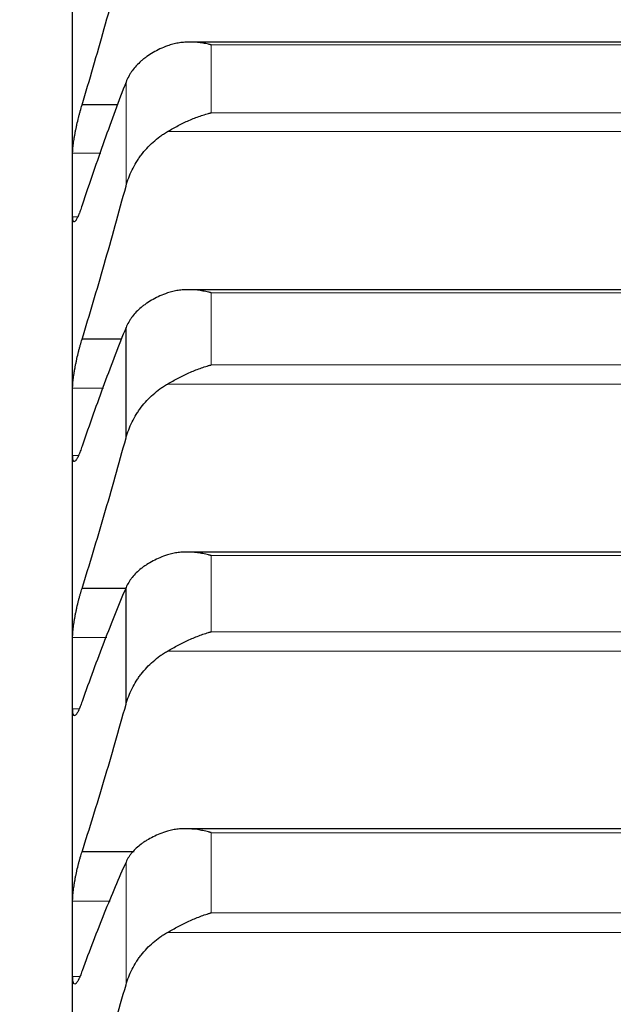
# Model space of a CAD drawing. Header units: inches. Extents: x 0 to 20790, y -12 to 14700.
# Tile 164 of 256: x 6304 to 6338, y 10777 to 10833. Entities that reach past the tile are written whole.
import ezdxf

# ---------------------------------------------------------------- set-up
doc = ezdxf.new("R2010")
doc.units = ezdxf.units.IN
doc.layers.add('1', color=7, linetype='Continuous', true_color=0xffffff)
doc.layers.add('254', color=7, linetype='Continuous', true_color=0xffffff)
doc.styles.add('latin_extended', font='simplex.shx')
doc.dimstyles.get("Standard").update_dxf_attribs({"dimtxt": 0.18, "dimasz": 0.18, "dimexe": 0.18, "dimexo": 0.0625, "dimgap": 0.09, "dimtad": 0, "dimtih": 1, "dimtoh": 1, "dimdec": 4, "dimzin": 0, "dimdsep": 46, "dimtxsty": 'Standard', "dimcen": 0.09, "dimadec": 0, "dimazin": 0, "dimtfac": 1, "dimtdec": 4, "dimtofl": 0, "dimtmove": 0, "dimatfit": 3, "dimfxl": 1, "dimtolj": 1, "dimtzin": 0, "dimarcsym": 0})

# ---------------------------------------------------------------- blocks, each defined once
blk = doc.blocks.new('_U4')
at = {"layer": '254', "color": 3, "linetype": 'Continuous', "lineweight": 13, "transparency": 16777216}
for p, q in [((7390.634, 11881.882), (7390.634, 8755.942)), ((703.134, 10033.942), (703.134, 8755.942)), ((825.634, 8790.942), (7268.134, 8790.942))]:
    blk.add_line(p, q, dxfattribs=at)
at = {"layer": '254', "color": 3, "transparency": 16777216}
for points in [[(825.634, 8811.358), (825.634, 8770.525), (703.134, 8790.942)], [(7268.134, 8770.525), (7268.134, 8811.358), (7390.634, 8790.942)]]:
    blk.add_solid(points, dxfattribs=at)
at = {"layer": 'Defpoints', "color": 0, "transparency": 16777216}
for p in [(7390.634, 11916.882), (703.134, 10068.942), (7390.634, 8790.942)]:
    blk.add_point(p, dxfattribs=at)
at = {"layer": '254', "color": 2, "lineweight": 13, "transparency": 16777216, "insert": (3831.051, 8974.692), "char_height": 122.5, "attachment_point": 1, "style": 'latin_extended'}
blk.add_mtext('\\A1;6687', dxfattribs=at)

msp = doc.modelspace()

# ---------------------------------------------------------------- linework, layer by layer
at = {"layer": '1', "color": 2, "linetype": 'Continuous', "lineweight": 25}
for p, q in [((6307.134, 10823.269), (6307.134, 10835.837)), ((6352.513, 10831.361), (6313.778, 10831.361)), ((6309.699, 10827.802), (6307.671, 10827.802)), ((6307.134, 10809.852), (6307.134, 10823.269)), ((6352.591, 10817.336), (6313.691, 10817.336)), ((6310.16, 10808.942), (6310.16, 10815.195)), ((6309.912, 10814.525), (6307.671, 10814.525)), ((6307.134, 10795.61), (6307.134, 10809.852)), ((6352.665, 10802.474), (6313.605, 10802.474)), ((6310.144, 10800.416), (6307.671, 10800.416)), ((6310.16, 10793.853), (6310.16, 10800.459)), ((6307.134, 10780.564), (6307.134, 10795.61)), ((6352.739, 10786.799), (6313.52, 10786.799)), ((6310.617, 10785.495), (6307.671, 10785.495)), ((6307.134, 10764.738), (6307.134, 10780.564))]:
    msp.add_line(p, q, dxfattribs=at)
at = {"layer": '1', "color": 110, "linetype": 'Continuous', "lineweight": 13}
for p, q in [((6351.278, 10831.206), (6314.99, 10831.206)), ((6314.99, 10827.36), (6314.99, 10831.206)), ((6310.16, 10823.207), (6310.16, 10829.097)), ((6351.278, 10827.36), (6314.99, 10827.36)), ((6353.765, 10826.291), (6312.502, 10826.291)), ((6308.724, 10825.066), (6307.136, 10825.066)), ((6307.425, 10821.472), (6307.136, 10821.472)), ((6314.99, 10813.075), (6314.99, 10817.158)), ((6351.278, 10817.158), (6314.99, 10817.158)), ((6351.278, 10813.075), (6314.99, 10813.075)), ((6353.765, 10811.99), (6312.502, 10811.99)), ((6308.89, 10811.765), (6307.136, 10811.765)), ((6307.469, 10807.939), (6307.136, 10807.939)), ((6351.278, 10802.273), (6314.99, 10802.273)), ((6314.99, 10797.959), (6314.99, 10802.273)), ((6309.072, 10797.635), (6307.136, 10797.635)), ((6351.278, 10797.959), (6314.99, 10797.959)), ((6353.765, 10796.859), (6312.502, 10796.859)), ((6307.509, 10793.584), (6307.136, 10793.584)), ((6351.278, 10786.573), (6314.99, 10786.573)), ((6314.99, 10782.036), (6314.99, 10786.573)), ((6310.16, 10777.963), (6310.16, 10784.911)), ((6309.268, 10782.699), (6307.136, 10782.699)), ((6351.278, 10782.036), (6314.99, 10782.036)), ((6353.765, 10780.923), (6312.502, 10780.923)), ((6307.547, 10778.429), (6307.136, 10778.429))]:
    msp.add_line(p, q, dxfattribs=at)
at = {"layer": '1', "color": 2, "linetype": 'Continuous', "lineweight": 25}
for points in [[(6307.671, 10827.802), (6307.882, 10828.508), (6308.302, 10829.934), (6308.927, 10832.118), (6309.547, 10834.345), (6309.956, 10835.859), (6310.16, 10836.624)], [(6310.16, 10829.097), (6309.956, 10828.569), (6309.547, 10827.485), (6308.927, 10825.779), (6308.302, 10823.994), (6307.882, 10822.751), (6307.671, 10822.116)], [(6307.134, 10823.269), (6307.134, 10823.868), (6307.135, 10824.467), (6307.136, 10825.066)], [(6307.136, 10821.472), (6307.135, 10822.071), (6307.134, 10822.67), (6307.134, 10823.269)], [(6307.671, 10814.525), (6307.882, 10815.217), (6308.302, 10816.615), (6308.927, 10818.762), (6309.547, 10820.956), (6309.956, 10822.451), (6310.16, 10823.207)], [(6310.16, 10815.195), (6309.956, 10814.691), (6309.547, 10813.654), (6308.927, 10812.014), (6308.302, 10810.292), (6307.882, 10809.089), (6307.671, 10808.473)], [(6307.134, 10809.852), (6307.134, 10810.49), (6307.135, 10811.128), (6307.136, 10811.765)], [(6307.136, 10807.939), (6307.135, 10808.577), (6307.134, 10809.215), (6307.134, 10809.852)], [(6307.671, 10800.416), (6307.882, 10801.091), (6308.302, 10802.46), (6308.927, 10804.565), (6309.547, 10806.723), (6309.956, 10808.196), (6310.16, 10808.942)], [(6310.16, 10800.459), (6309.956, 10799.979), (6309.547, 10798.99), (6308.927, 10797.42), (6308.302, 10795.764), (6307.882, 10794.602), (6307.671, 10794.007)], [(6307.134, 10795.61), (6307.134, 10796.285), (6307.135, 10796.96), (6307.136, 10797.635)], [(6307.136, 10793.584), (6307.135, 10794.259), (6307.134, 10794.935), (6307.134, 10795.61)], [(6307.671, 10785.495), (6307.882, 10786.153), (6308.302, 10787.49), (6308.927, 10789.551), (6309.547, 10791.668), (6309.956, 10793.118), (6310.16, 10793.853)], [(6310.16, 10784.911), (6309.956, 10784.457), (6309.547, 10783.518), (6308.927, 10782.02), (6308.302, 10780.432), (6307.882, 10779.314), (6307.671, 10778.74)], [(6307.134, 10780.564), (6307.134, 10781.275), (6307.135, 10781.987), (6307.136, 10782.699)], [(6307.136, 10778.429), (6307.135, 10779.14), (6307.134, 10779.852), (6307.134, 10780.564)], [(6307.671, 10769.787), (6307.882, 10770.427), (6308.302, 10771.729), (6308.927, 10773.743), (6309.547, 10775.817), (6309.956, 10777.241), (6310.16, 10777.963)]]:
    msp.add_open_spline(points, degree=3, dxfattribs=at)
for points, knots in [([(6312.502, 10831.15), (6312.356, 10831.095), (6312.217, 10831.036), (6311.948, 10830.91), (6311.69, 10830.775), (6311.454, 10830.624), (6311.313, 10830.523), (6311.285, 10830.503), (6311.23, 10830.462), (6311.203, 10830.441), (6311.123, 10830.378), (6311.071, 10830.335), (6310.922, 10830.204), (6310.829, 10830.113), (6310.657, 10829.926), (6310.578, 10829.83), (6310.47, 10829.68), (6310.436, 10829.63), (6310.387, 10829.553), (6310.371, 10829.527), (6310.34, 10829.475), (6310.325, 10829.448), (6310.253, 10829.316), (6310.203, 10829.208), (6310.16, 10829.097)], [0, 0, 0, 0, 0.125, 0.125, 0.25, 0.375, 0.375, 0.40625, 0.40625, 0.4375, 0.4375, 0.5, 0.5, 0.625, 0.625, 0.75, 0.75, 0.8125, 0.8125, 0.84375, 0.84375, 0.875, 0.875, 1, 1, 1, 1]), ([(6314.99, 10831.206), (6314.986, 10831.207), (6314.983, 10831.208), (6314.977, 10831.209), (6314.973, 10831.21), (6314.963, 10831.212), (6314.943, 10831.217), (6314.897, 10831.228), (6314.804, 10831.248), (6314.725, 10831.264), (6314.567, 10831.293), (6314.462, 10831.309), (6314.148, 10831.349), (6313.94, 10831.362), (6313.629, 10831.361), (6313.526, 10831.357), (6313.37, 10831.344), (6313.318, 10831.339), (6313.215, 10831.326), (6313.163, 10831.319), (6313.008, 10831.293), (6312.906, 10831.272), (6312.703, 10831.219), (6312.602, 10831.187), (6312.502, 10831.15)], [0, 0, 0, 0, 0.003906, 0.003906, 0.007812, 0.007812, 0.015625, 0.03125, 0.0625, 0.125, 0.125, 0.25, 0.25, 0.5, 0.5, 0.625, 0.625, 0.6875, 0.6875, 0.75, 0.75, 0.875, 0.875, 1, 1, 1, 1]), ([(6307.136, 10825.066), (6307.137, 10825.101), (6307.138, 10825.176), (6307.147, 10825.303), (6307.156, 10825.397), (6307.164, 10825.472), (6307.166, 10825.498), (6307.173, 10825.549), (6307.176, 10825.576), (6307.193, 10825.709), (6307.21, 10825.822), (6307.235, 10825.971), (6307.24, 10826.002), (6307.248, 10826.048), (6307.251, 10826.063), (6307.256, 10826.094), (6307.27, 10826.171), (6307.297, 10826.312), (6307.323, 10826.439), (6307.35, 10826.567), (6307.364, 10826.632), (6307.408, 10826.827), (6307.438, 10826.955), (6307.486, 10827.145), (6307.502, 10827.208), (6307.527, 10827.301), (6307.535, 10827.332), (6307.552, 10827.394), (6307.56, 10827.424), (6307.603, 10827.575), (6307.637, 10827.691), (6307.671, 10827.802)], [0, 0, 0, 0, 0.0625, 0.125, 0.1875, 0.1875, 0.21875, 0.21875, 0.25, 0.25, 0.375, 0.375, 0.40625, 0.40625, 0.421875, 0.421875, 0.4375, 0.5, 0.5625, 0.5625, 0.625, 0.625, 0.75, 0.75, 0.8125, 0.8125, 0.84375, 0.84375, 0.875, 0.875, 1, 1, 1, 1]), ([(6312.502, 10826.291), (6312.602, 10826.35), (6312.702, 10826.408), (6312.904, 10826.52), (6313.005, 10826.575), (6313.209, 10826.681), (6313.311, 10826.733), (6313.518, 10826.832), (6313.622, 10826.88), (6313.832, 10826.972), (6313.937, 10827.016), (6314.146, 10827.098), (6314.251, 10827.137), (6314.462, 10827.209), (6314.567, 10827.243), (6314.725, 10827.29), (6314.804, 10827.312), (6314.897, 10827.337), (6314.943, 10827.348), (6314.963, 10827.353), (6314.977, 10827.357), (6314.983, 10827.358), (6314.99, 10827.36)], [0, 0, 0, 0, 0.125, 0.125, 0.25, 0.25, 0.375, 0.375, 0.5, 0.5, 0.625, 0.625, 0.75, 0.75, 0.875, 0.875, 0.9375, 0.96875, 0.984375, 0.992187, 0.992187, 1, 1, 1, 1]), ([(6310.16, 10823.207), (6310.203, 10823.365), (6310.253, 10823.52), (6310.367, 10823.824), (6310.496, 10824.122), (6310.654, 10824.409), (6310.783, 10824.62), (6310.828, 10824.69), (6310.899, 10824.793), (6310.923, 10824.827), (6310.971, 10824.895), (6310.996, 10824.928), (6311.12, 10825.094), (6311.332, 10825.348), (6311.567, 10825.582), (6311.814, 10825.804), (6311.944, 10825.91), (6312.113, 10826.035), (6312.148, 10826.06), (6312.217, 10826.108), (6312.322, 10826.18), (6312.429, 10826.247), (6312.502, 10826.291)], [0, 0, 0, 0, 0.125, 0.125, 0.25, 0.375, 0.375, 0.4375, 0.4375, 0.46875, 0.46875, 0.5, 0.5, 0.625, 0.75, 0.75, 0.875, 0.875, 0.90625, 0.90625, 0.9375, 1, 1, 1, 1]), ([(6307.671, 10822.116), (6307.637, 10822.006), (6307.603, 10821.905), (6307.553, 10821.765), (6307.536, 10821.721), (6307.511, 10821.657), (6307.503, 10821.636), (6307.487, 10821.596), (6307.478, 10821.576), (6307.438, 10821.481), (6307.408, 10821.416), (6307.365, 10821.335), (6307.351, 10821.311), (6307.33, 10821.278), (6307.323, 10821.268), (6307.31, 10821.25), (6307.304, 10821.241), (6307.273, 10821.203), (6307.25, 10821.184), (6307.225, 10821.177), (6307.221, 10821.176), (6307.211, 10821.176), (6307.207, 10821.177), (6307.194, 10821.183), (6307.186, 10821.19), (6307.166, 10821.22), (6307.155, 10821.252), (6307.146, 10821.309), (6307.144, 10821.321), (6307.141, 10821.347), (6307.14, 10821.361), (6307.138, 10821.405), (6307.137, 10821.437), (6307.136, 10821.472)], [0, 0, 0, 0, 0.125, 0.125, 0.1875, 0.1875, 0.21875, 0.21875, 0.25, 0.25, 0.375, 0.375, 0.4375, 0.4375, 0.46875, 0.46875, 0.5, 0.5, 0.625, 0.625, 0.65625, 0.65625, 0.6875, 0.6875, 0.75, 0.75, 0.875, 0.875, 0.90625, 0.90625, 0.9375, 0.9375, 1, 1, 1, 1]), ([(6312.502, 10817.148), (6312.356, 10817.096), (6312.217, 10817.04), (6311.948, 10816.92), (6311.69, 10816.793), (6311.454, 10816.649), (6311.313, 10816.554), (6311.285, 10816.534), (6311.23, 10816.495), (6311.203, 10816.475), (6311.123, 10816.415), (6311.071, 10816.375), (6310.922, 10816.25), (6310.829, 10816.164), (6310.657, 10815.986), (6310.578, 10815.894), (6310.47, 10815.752), (6310.436, 10815.703), (6310.387, 10815.63), (6310.371, 10815.605), (6310.34, 10815.555), (6310.325, 10815.53), (6310.253, 10815.404), (6310.203, 10815.301), (6310.16, 10815.195)], [0, 0, 0, 0, 0.125, 0.125, 0.25, 0.375, 0.375, 0.40625, 0.40625, 0.4375, 0.4375, 0.5, 0.5, 0.625, 0.625, 0.75, 0.75, 0.8125, 0.8125, 0.84375, 0.84375, 0.875, 0.875, 1, 1, 1, 1]), ([(6314.99, 10817.158), (6314.986, 10817.159), (6314.983, 10817.16), (6314.977, 10817.162), (6314.973, 10817.163), (6314.963, 10817.165), (6314.943, 10817.17), (6314.897, 10817.181), (6314.804, 10817.203), (6314.725, 10817.22), (6314.567, 10817.252), (6314.462, 10817.27), (6314.148, 10817.315), (6313.94, 10817.332), (6313.629, 10817.337), (6313.526, 10817.335), (6313.37, 10817.325), (6313.318, 10817.321), (6313.215, 10817.311), (6313.163, 10817.304), (6313.008, 10817.282), (6312.906, 10817.262), (6312.703, 10817.213), (6312.602, 10817.184), (6312.502, 10817.148)], [0, 0, 0, 0, 0.003906, 0.003906, 0.007813, 0.007813, 0.015625, 0.03125, 0.0625, 0.125, 0.125, 0.25, 0.25, 0.5, 0.5, 0.625, 0.625, 0.6875, 0.6875, 0.75, 0.75, 0.875, 0.875, 1, 1, 1, 1]), ([(6307.136, 10811.765), (6307.137, 10811.802), (6307.138, 10811.882), (6307.147, 10812.015), (6307.156, 10812.113), (6307.164, 10812.19), (6307.166, 10812.216), (6307.173, 10812.27), (6307.176, 10812.297), (6307.193, 10812.434), (6307.21, 10812.55), (6307.235, 10812.702), (6307.24, 10812.732), (6307.248, 10812.779), (6307.251, 10812.795), (6307.256, 10812.826), (6307.27, 10812.904), (6307.297, 10813.046), (6307.323, 10813.174), (6307.35, 10813.303), (6307.364, 10813.368), (6307.408, 10813.563), (6307.438, 10813.691), (6307.486, 10813.879), (6307.502, 10813.942), (6307.527, 10814.034), (6307.535, 10814.065), (6307.552, 10814.126), (6307.56, 10814.156), (6307.603, 10814.304), (6307.637, 10814.418), (6307.671, 10814.525)], [0, 0, 0, 0, 0.0625, 0.125, 0.1875, 0.1875, 0.21875, 0.21875, 0.25, 0.25, 0.375, 0.375, 0.40625, 0.40625, 0.421875, 0.421875, 0.4375, 0.5, 0.5625, 0.5625, 0.625, 0.625, 0.75, 0.75, 0.8125, 0.8125, 0.84375, 0.84375, 0.875, 0.875, 1, 1, 1, 1]), ([(6312.502, 10811.99), (6312.602, 10812.048), (6312.702, 10812.106), (6312.904, 10812.218), (6313.005, 10812.273), (6313.209, 10812.38), (6313.311, 10812.431), (6313.518, 10812.532), (6313.622, 10812.58), (6313.832, 10812.674), (6313.937, 10812.718), (6314.146, 10812.802), (6314.251, 10812.842), (6314.462, 10812.917), (6314.567, 10812.952), (6314.725, 10813.001), (6314.804, 10813.025), (6314.897, 10813.051), (6314.943, 10813.063), (6314.963, 10813.068), (6314.977, 10813.072), (6314.983, 10813.073), (6314.99, 10813.075)], [0, 0, 0, 0, 0.125, 0.125, 0.25, 0.25, 0.375, 0.375, 0.5, 0.5, 0.625, 0.625, 0.75, 0.75, 0.875, 0.875, 0.9375, 0.96875, 0.984375, 0.992188, 0.992188, 1, 1, 1, 1]), ([(6310.16, 10808.942), (6310.203, 10809.098), (6310.253, 10809.251), (6310.367, 10809.551), (6310.496, 10809.846), (6310.654, 10810.13), (6310.783, 10810.338), (6310.828, 10810.407), (6310.899, 10810.509), (6310.923, 10810.542), (6310.971, 10810.609), (6310.996, 10810.642), (6311.12, 10810.806), (6311.332, 10811.057), (6311.567, 10811.288), (6311.814, 10811.508), (6311.944, 10811.613), (6312.113, 10811.737), (6312.148, 10811.761), (6312.217, 10811.809), (6312.322, 10811.88), (6312.429, 10811.947), (6312.502, 10811.99)], [0, 0, 0, 0, 0.125, 0.125, 0.25, 0.375, 0.375, 0.4375, 0.4375, 0.46875, 0.46875, 0.5, 0.5, 0.625, 0.75, 0.75, 0.875, 0.875, 0.90625, 0.90625, 0.9375, 1, 1, 1, 1]), ([(6307.671, 10808.473), (6307.637, 10808.367), (6307.603, 10808.269), (6307.553, 10808.134), (6307.536, 10808.092), (6307.511, 10808.031), (6307.503, 10808.011), (6307.487, 10807.973), (6307.478, 10807.954), (6307.438, 10807.865), (6307.408, 10807.804), (6307.365, 10807.73), (6307.351, 10807.708), (6307.33, 10807.679), (6307.323, 10807.67), (6307.31, 10807.654), (6307.304, 10807.647), (6307.273, 10807.615), (6307.25, 10807.602), (6307.225, 10807.601), (6307.221, 10807.601), (6307.211, 10807.604), (6307.207, 10807.607), (6307.194, 10807.616), (6307.186, 10807.625), (6307.166, 10807.663), (6307.155, 10807.701), (6307.146, 10807.764), (6307.144, 10807.777), (6307.141, 10807.806), (6307.14, 10807.821), (6307.138, 10807.868), (6307.137, 10807.902), (6307.136, 10807.939)], [0, 0, 0, 0, 0.125, 0.125, 0.1875, 0.1875, 0.21875, 0.21875, 0.25, 0.25, 0.375, 0.375, 0.4375, 0.4375, 0.46875, 0.46875, 0.5, 0.5, 0.625, 0.625, 0.65625, 0.65625, 0.6875, 0.6875, 0.75, 0.75, 0.875, 0.875, 0.90625, 0.90625, 0.9375, 0.9375, 1, 1, 1, 1]), ([(6314.99, 10802.273), (6314.986, 10802.274), (6314.983, 10802.275), (6314.977, 10802.276), (6314.973, 10802.277), (6314.963, 10802.28), (6314.943, 10802.285), (6314.897, 10802.297), (6314.804, 10802.32), (6314.725, 10802.339), (6314.567, 10802.373), (6314.462, 10802.393), (6314.148, 10802.443), (6313.94, 10802.464), (6313.629, 10802.475), (6313.526, 10802.474), (6313.37, 10802.468), (6313.318, 10802.465), (6313.215, 10802.457), (6313.163, 10802.451), (6313.008, 10802.432), (6312.906, 10802.415), (6312.703, 10802.37), (6312.602, 10802.342), (6312.502, 10802.309)], [0, 0, 0, 0, 0.003906, 0.003906, 0.007812, 0.007812, 0.015625, 0.03125, 0.0625, 0.125, 0.125, 0.25, 0.25, 0.5, 0.5, 0.625, 0.625, 0.6875, 0.6875, 0.75, 0.75, 0.875, 0.875, 1, 1, 1, 1]), ([(6312.502, 10802.309), (6312.356, 10802.26), (6312.217, 10802.207), (6311.948, 10802.094), (6311.69, 10801.973), (6311.454, 10801.837), (6311.313, 10801.747), (6311.285, 10801.729), (6311.23, 10801.692), (6311.203, 10801.673), (6311.123, 10801.616), (6311.071, 10801.577), (6310.922, 10801.459), (6310.829, 10801.378), (6310.657, 10801.209), (6310.578, 10801.122), (6310.47, 10800.987), (6310.436, 10800.941), (6310.387, 10800.871), (6310.371, 10800.848), (6310.34, 10800.801), (6310.325, 10800.777), (6310.253, 10800.657), (6310.203, 10800.559), (6310.16, 10800.459)], [0, 0, 0, 0, 0.125, 0.125, 0.25, 0.375, 0.375, 0.40625, 0.40625, 0.4375, 0.4375, 0.5, 0.5, 0.625, 0.625, 0.75, 0.75, 0.8125, 0.8125, 0.84375, 0.84375, 0.875, 0.875, 1, 1, 1, 1]), ([(6307.136, 10797.635), (6307.137, 10797.675), (6307.138, 10797.758), (6307.147, 10797.897), (6307.156, 10797.999), (6307.164, 10798.078), (6307.166, 10798.105), (6307.173, 10798.16), (6307.176, 10798.188), (6307.193, 10798.329), (6307.21, 10798.447), (6307.235, 10798.601), (6307.24, 10798.632), (6307.248, 10798.679), (6307.251, 10798.695), (6307.256, 10798.727), (6307.27, 10798.806), (6307.297, 10798.95), (6307.323, 10799.078), (6307.35, 10799.207), (6307.364, 10799.272), (6307.408, 10799.467), (6307.438, 10799.595), (6307.486, 10799.781), (6307.502, 10799.843), (6307.527, 10799.934), (6307.535, 10799.964), (6307.552, 10800.024), (6307.56, 10800.054), (6307.603, 10800.2), (6307.637, 10800.311), (6307.671, 10800.416)], [0, 0, 0, 0, 0.0625, 0.125, 0.1875, 0.1875, 0.21875, 0.21875, 0.25, 0.25, 0.375, 0.375, 0.40625, 0.40625, 0.421875, 0.421875, 0.4375, 0.5, 0.5625, 0.5625, 0.625, 0.625, 0.75, 0.75, 0.8125, 0.8125, 0.84375, 0.84375, 0.875, 0.875, 1, 1, 1, 1]), ([(6312.502, 10796.859), (6312.602, 10796.917), (6312.702, 10796.974), (6312.904, 10797.086), (6313.005, 10797.141), (6313.209, 10797.248), (6313.311, 10797.3), (6313.518, 10797.401), (6313.622, 10797.45), (6313.832, 10797.545), (6313.937, 10797.59), (6314.146, 10797.676), (6314.251, 10797.717), (6314.462, 10797.794), (6314.567, 10797.831), (6314.725, 10797.882), (6314.804, 10797.906), (6314.897, 10797.933), (6314.943, 10797.946), (6314.963, 10797.952), (6314.977, 10797.956), (6314.983, 10797.957), (6314.99, 10797.959)], [0, 0, 0, 0, 0.125, 0.125, 0.25, 0.25, 0.375, 0.375, 0.5, 0.5, 0.625, 0.625, 0.75, 0.75, 0.875, 0.875, 0.9375, 0.96875, 0.984375, 0.992187, 0.992187, 1, 1, 1, 1]), ([(6310.16, 10793.853), (6310.203, 10794.006), (6310.253, 10794.157), (6310.367, 10794.453), (6310.496, 10794.743), (6310.654, 10795.023), (6310.783, 10795.229), (6310.828, 10795.296), (6310.899, 10795.397), (6310.923, 10795.43), (6310.971, 10795.496), (6310.996, 10795.529), (6311.12, 10795.69), (6311.332, 10795.938), (6311.567, 10796.166), (6311.814, 10796.384), (6311.944, 10796.487), (6312.113, 10796.61), (6312.148, 10796.634), (6312.217, 10796.681), (6312.322, 10796.751), (6312.429, 10796.817), (6312.502, 10796.859)], [0, 0, 0, 0, 0.125, 0.125, 0.25, 0.375, 0.375, 0.4375, 0.4375, 0.46875, 0.46875, 0.5, 0.5, 0.625, 0.75, 0.75, 0.875, 0.875, 0.90625, 0.90625, 0.9375, 1, 1, 1, 1]), ([(6307.671, 10794.007), (6307.637, 10793.903), (6307.603, 10793.809), (6307.553, 10793.68), (6307.536, 10793.639), (6307.511, 10793.581), (6307.503, 10793.562), (6307.487, 10793.526), (6307.478, 10793.509), (6307.438, 10793.425), (6307.408, 10793.369), (6307.365, 10793.302), (6307.351, 10793.282), (6307.33, 10793.257), (6307.323, 10793.25), (6307.31, 10793.236), (6307.304, 10793.23), (6307.273, 10793.205), (6307.25, 10793.196), (6307.225, 10793.202), (6307.221, 10793.204), (6307.211, 10793.21), (6307.207, 10793.213), (6307.194, 10793.227), (6307.186, 10793.239), (6307.166, 10793.284), (6307.155, 10793.327), (6307.146, 10793.396), (6307.144, 10793.411), (6307.141, 10793.441), (6307.14, 10793.458), (6307.138, 10793.508), (6307.137, 10793.545), (6307.136, 10793.584)], [0, 0, 0, 0, 0.125, 0.125, 0.1875, 0.1875, 0.21875, 0.21875, 0.25, 0.25, 0.375, 0.375, 0.4375, 0.4375, 0.46875, 0.46875, 0.5, 0.5, 0.625, 0.625, 0.65625, 0.65625, 0.6875, 0.6875, 0.75, 0.75, 0.875, 0.875, 0.90625, 0.90625, 0.9375, 0.9375, 1, 1, 1, 1]), ([(6312.502, 10786.655), (6312.356, 10786.609), (6312.217, 10786.559), (6311.948, 10786.453), (6311.69, 10786.34), (6311.454, 10786.212), (6311.313, 10786.127), (6311.285, 10786.11), (6311.23, 10786.075), (6311.203, 10786.057), (6311.123, 10786.004), (6311.071, 10785.967), (6310.922, 10785.856), (6310.829, 10785.779), (6310.657, 10785.62), (6310.578, 10785.538), (6310.47, 10785.41), (6310.436, 10785.367), (6310.387, 10785.301), (6310.371, 10785.279), (6310.34, 10785.234), (6310.325, 10785.212), (6310.253, 10785.099), (6310.203, 10785.006), (6310.16, 10784.911)], [0, 0, 0, 0, 0.125, 0.125, 0.25, 0.375, 0.375, 0.40625, 0.40625, 0.4375, 0.4375, 0.5, 0.5, 0.625, 0.625, 0.75, 0.75, 0.8125, 0.8125, 0.84375, 0.84375, 0.875, 0.875, 1, 1, 1, 1]), ([(6314.99, 10786.573), (6314.986, 10786.574), (6314.983, 10786.575), (6314.977, 10786.577), (6314.973, 10786.578), (6314.963, 10786.581), (6314.943, 10786.586), (6314.897, 10786.599), (6314.804, 10786.623), (6314.725, 10786.643), (6314.567, 10786.679), (6314.462, 10786.701), (6314.148, 10786.757), (6313.94, 10786.782), (6313.629, 10786.798), (6313.526, 10786.8), (6313.37, 10786.797), (6313.318, 10786.795), (6313.215, 10786.788), (6313.163, 10786.784), (6313.008, 10786.768), (6312.906, 10786.753), (6312.703, 10786.712), (6312.602, 10786.686), (6312.502, 10786.655)], [0, 0, 0, 0, 0.003906, 0.003906, 0.007812, 0.007812, 0.015625, 0.03125, 0.0625, 0.125, 0.125, 0.25, 0.25, 0.5, 0.5, 0.625, 0.625, 0.6875, 0.6875, 0.75, 0.75, 0.875, 0.875, 1, 1, 1, 1]), ([(6307.136, 10782.699), (6307.137, 10782.74), (6307.138, 10782.828), (6307.147, 10782.972), (6307.156, 10783.077), (6307.164, 10783.159), (6307.166, 10783.187), (6307.173, 10783.243), (6307.176, 10783.272), (6307.193, 10783.416), (6307.21, 10783.536), (6307.235, 10783.692), (6307.24, 10783.724), (6307.248, 10783.772), (6307.251, 10783.788), (6307.256, 10783.82), (6307.27, 10783.9), (6307.297, 10784.044), (6307.323, 10784.173), (6307.35, 10784.302), (6307.364, 10784.367), (6307.408, 10784.562), (6307.438, 10784.688), (6307.486, 10784.873), (6307.502, 10784.934), (6307.527, 10785.024), (6307.535, 10785.053), (6307.552, 10785.112), (6307.56, 10785.141), (6307.603, 10785.285), (6307.637, 10785.393), (6307.671, 10785.495)], [0, 0, 0, 0, 0.0625, 0.125, 0.1875, 0.1875, 0.21875, 0.21875, 0.25, 0.25, 0.375, 0.375, 0.40625, 0.40625, 0.421875, 0.421875, 0.4375, 0.5, 0.5625, 0.5625, 0.625, 0.625, 0.75, 0.75, 0.8125, 0.8125, 0.84375, 0.84375, 0.875, 0.875, 1, 1, 1, 1]), ([(6312.502, 10780.923), (6312.602, 10780.98), (6312.702, 10781.037), (6312.904, 10781.148), (6313.005, 10781.203), (6313.209, 10781.31), (6313.311, 10781.362), (6313.518, 10781.464), (6313.622, 10781.513), (6313.832, 10781.609), (6313.937, 10781.655), (6314.146, 10781.743), (6314.251, 10781.785), (6314.462, 10781.865), (6314.567, 10781.902), (6314.725, 10781.955), (6314.804, 10781.981), (6314.897, 10782.009), (6314.943, 10782.023), (6314.963, 10782.028), (6314.977, 10782.032), (6314.983, 10782.034), (6314.99, 10782.036)], [0, 0, 0, 0, 0.125, 0.125, 0.25, 0.25, 0.375, 0.375, 0.5, 0.5, 0.625, 0.625, 0.75, 0.75, 0.875, 0.875, 0.9375, 0.96875, 0.984375, 0.992187, 0.992187, 1, 1, 1, 1]), ([(6310.16, 10777.963), (6310.203, 10778.114), (6310.253, 10778.262), (6310.367, 10778.553), (6310.496, 10778.839), (6310.654, 10779.114), (6310.783, 10779.316), (6310.828, 10779.383), (6310.899, 10779.482), (6310.923, 10779.515), (6310.971, 10779.58), (6310.996, 10779.612), (6311.12, 10779.771), (6311.332, 10780.016), (6311.567, 10780.24), (6311.814, 10780.454), (6311.944, 10780.556), (6312.113, 10780.677), (6312.148, 10780.701), (6312.217, 10780.748), (6312.322, 10780.817), (6312.429, 10780.882), (6312.502, 10780.923)], [0, 0, 0, 0, 0.125, 0.125, 0.25, 0.375, 0.375, 0.4375, 0.4375, 0.46875, 0.46875, 0.5, 0.5, 0.625, 0.75, 0.75, 0.875, 0.875, 0.90625, 0.90625, 0.9375, 1, 1, 1, 1]), ([(6307.671, 10778.74), (6307.637, 10778.639), (6307.603, 10778.548), (6307.553, 10778.425), (6307.536, 10778.386), (6307.511, 10778.332), (6307.503, 10778.314), (6307.487, 10778.28), (6307.478, 10778.263), (6307.438, 10778.185), (6307.408, 10778.134), (6307.365, 10778.074), (6307.351, 10778.057), (6307.33, 10778.036), (6307.323, 10778.03), (6307.31, 10778.019), (6307.304, 10778.014), (6307.273, 10777.995), (6307.25, 10777.992), (6307.225, 10778.004), (6307.221, 10778.007), (6307.211, 10778.015), (6307.207, 10778.02), (6307.194, 10778.038), (6307.186, 10778.052), (6307.166, 10778.105), (6307.155, 10778.153), (6307.146, 10778.228), (6307.144, 10778.244), (6307.141, 10778.277), (6307.14, 10778.294), (6307.138, 10778.348), (6307.137, 10778.387), (6307.136, 10778.429)], [0, 0, 0, 0, 0.125, 0.125, 0.1875, 0.1875, 0.21875, 0.21875, 0.25, 0.25, 0.375, 0.375, 0.4375, 0.4375, 0.46875, 0.46875, 0.5, 0.5, 0.625, 0.625, 0.65625, 0.65625, 0.6875, 0.6875, 0.75, 0.75, 0.875, 0.875, 0.90625, 0.90625, 0.9375, 0.9375, 1, 1, 1, 1])]:
    msp.add_open_spline(points, degree=3, knots=knots, dxfattribs=at)

# ---------------------------------------------------------------- dimensions: what is measured, and where the dimension line sits
at = {"layer": '254', "color": 2, "linetype": 'Continuous', "lineweight": 13}
dim = msp.add_linear_dim(base=(7390.6338, 8790.9416), p1=(703.1339, 10068.9416), p2=(7390.6338, 11916.8821), dimstyle='Standard', override={"dimscale": 35, "dimtxt": 3.5, "dimasz": 3.5, "dimexe": 1, "dimexo": 1, "dimgap": 1.75, "dimtad": 1, "dimtih": 1, "dimtoh": 0, "dimdec": 0, "dimlfac": 1, "dimzin": 8, "dimdsep": 46, "dimlunit": 2, "dimtxsty": 'latin_extended', "dimsah": 1, "dimse1": 0, "dimse2": 0, "dimsd1": 0, "dimsd2": 0, "dimclrd": 3, "dimclre": 3, "dimclrt": 2, "dimtol": 0, "dimtm": -0.1, "dimtfac": 0.714286, "dimtdec": 3, "dimtofl": 1, "dimtmove": 0, "dimtzin": 8, "dimlwd": 13, "dimlwe": 13}, dxfattribs=at)
dim.commit()
dim.dimension.update_dxf_attribs({"geometry": '_U4', "text_midpoint": (4046.8839, 8790.9416), "dimtype": 160})

doc.saveas('drawing.dxf')
